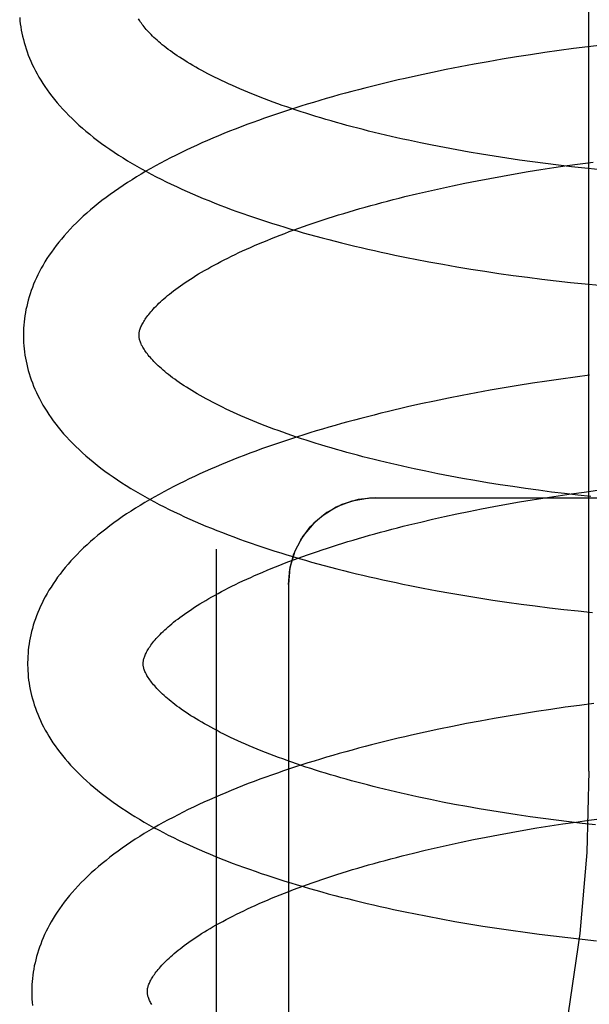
# Model space of a CAD drawing. Header units: inches. Extents: x 0 to 215, y 0 to 139.
# Tile 67 of 111: x 124.7767 to 124.8753, y 52.0014 to 52.1717. Entities that reach past the tile are written whole.
import ezdxf

# ---------------------------------------------------------------- set-up
doc = ezdxf.new("R2010")
doc.units = ezdxf.units.IN
doc.header["$LTSCALE"] = 11.804375
doc.header["$MEASUREMENT"] = 0
doc.linetypes.add('HIDDEN', pattern=[0.2, 0.1, -0.1])
doc.layers.add('DEFAULT_2', color=8, linetype='HIDDEN')

msp = doc.modelspace()

# ---------------------------------------------------------------- linework, layer by layer
at = {"layer": 'DEFAULT_2', "color": 8, "linetype": 'HIDDEN'}
for p, q in [((124.87526, 52.04171), (124.87526, 52.60421)), ((124.87259, 52.16673), (124.8701, 52.16639)), ((124.87507, 52.16704), (124.87259, 52.16673)), ((124.87756, 52.16734), (124.87507, 52.16704)), ((124.86024, 52.16488), (124.8578, 52.16446)), ((124.86269, 52.16529), (124.86024, 52.16488)), ((124.86516, 52.16567), (124.86269, 52.16529)), ((124.86763, 52.16604), (124.86516, 52.16567)), ((124.8701, 52.16639), (124.86763, 52.16604)), ((124.85295, 52.16357), (124.85054, 52.1631)), ((124.85536, 52.16403), (124.85295, 52.16357)), ((124.8578, 52.16446), (124.85536, 52.16403)), ((124.84578, 52.1621), (124.84343, 52.16158)), ((124.84815, 52.16261), (124.84578, 52.1621)), ((124.85054, 52.1631), (124.84815, 52.16261)), ((124.84814, 52.15001), (124.84608, 52.15043)), ((124.85024, 52.1496), (124.84814, 52.15001)), ((124.85236, 52.14921), (124.85024, 52.1496)), ((124.8545, 52.14883), (124.85236, 52.14921)), ((124.85666, 52.14846), (124.8545, 52.14883)), ((124.85884, 52.14811), (124.85666, 52.14846)), ((124.86104, 52.14777), (124.85884, 52.14811)), ((124.86326, 52.14744), (124.86104, 52.14777)), ((124.86549, 52.14713), (124.86326, 52.14744)), ((124.86773, 52.14683), (124.86549, 52.14713)), ((124.86695, 52.1458), (124.8692, 52.14615)), ((124.86999, 52.14655), (124.86773, 52.14683)), ((124.8692, 52.14615), (124.87146, 52.14648)), ((124.87225, 52.14629), (124.86999, 52.14655)), ((124.87146, 52.14648), (124.87373, 52.14679)), ((124.87453, 52.14603), (124.87225, 52.14629)), ((124.87373, 52.14679), (124.876, 52.14709)), ((124.85809, 52.14428), (124.86028, 52.14468)), ((124.86028, 52.14468), (124.86249, 52.14507)), ((124.86249, 52.14507), (124.86471, 52.14544)), ((124.86471, 52.14544), (124.86695, 52.1458)), ((124.87681, 52.1458), (124.87453, 52.14603)), ((124.84954, 52.14254), (124.85164, 52.143)), ((124.85164, 52.143), (124.85377, 52.14344)), ((124.85377, 52.14344), (124.85592, 52.14387)), ((124.85592, 52.14387), (124.85809, 52.14428)), ((124.84339, 52.14111), (124.84541, 52.1416)), ((124.84541, 52.1416), (124.84746, 52.14208)), ((124.84746, 52.14208), (124.84954, 52.14254)), ((124.84755, 52.12984), (124.84995, 52.12941)), ((124.84995, 52.12941), (124.85236, 52.12899)), ((124.85236, 52.12899), (124.85479, 52.12859)), ((124.85479, 52.12859), (124.85723, 52.12821)), ((124.85723, 52.12821), (124.85968, 52.12784)), ((124.85968, 52.12784), (124.86214, 52.12749)), ((124.86214, 52.12749), (124.86461, 52.12716)), ((124.86461, 52.12716), (124.86709, 52.12685)), ((124.86709, 52.12685), (124.86958, 52.12655)), ((124.86958, 52.12655), (124.87207, 52.12627)), ((124.87207, 52.12627), (124.87457, 52.12601)), ((124.87457, 52.12601), (124.87706, 52.12577)), ((124.86548, 52.10882), (124.86303, 52.10843)), ((124.86794, 52.10919), (124.86548, 52.10882)), ((124.87041, 52.10954), (124.86794, 52.10919)), ((124.87289, 52.10988), (124.87041, 52.10954)), ((124.87537, 52.1102), (124.87289, 52.10988)), ((124.85572, 52.10717), (124.85332, 52.10671)), ((124.85815, 52.10761), (124.85572, 52.10717)), ((124.86058, 52.10803), (124.85815, 52.10761)), ((124.86303, 52.10843), (124.86058, 52.10803)), ((124.84618, 52.10524), (124.84384, 52.10472)), ((124.84854, 52.10575), (124.84618, 52.10524)), ((124.85092, 52.10624), (124.84854, 52.10575)), ((124.85332, 52.10671), (124.85092, 52.10624)), ((124.84912, 52.09317), (124.84705, 52.09359)), ((124.85123, 52.09276), (124.84912, 52.09317)), ((124.85335, 52.09237), (124.85123, 52.09276)), ((124.8555, 52.09199), (124.85335, 52.09237)), ((124.85767, 52.09162), (124.8555, 52.09199)), ((124.85986, 52.09127), (124.85767, 52.09162)), ((124.86207, 52.09093), (124.85986, 52.09127)), ((124.86429, 52.09061), (124.86207, 52.09093)), ((124.86653, 52.0903), (124.86429, 52.09061)), ((124.86878, 52.09), (124.86653, 52.0903)), ((124.87104, 52.08972), (124.86878, 52.09)), ((124.87217, 52.08968), (124.87444, 52.09)), ((124.87444, 52.09), (124.87672, 52.0903)), ((124.83823, 52.08901), (125.05823, 52.08901)), ((124.861, 52.08789), (124.86321, 52.08828)), ((124.86321, 52.08828), (124.86543, 52.08865)), ((124.86543, 52.08865), (124.86767, 52.08901)), ((124.86767, 52.08901), (124.86991, 52.08935)), ((124.86991, 52.08935), (124.87217, 52.08968)), ((124.87331, 52.08946), (124.87104, 52.08972)), ((124.87559, 52.08921), (124.87331, 52.08946)), ((124.85236, 52.0862), (124.85449, 52.08665)), ((124.85449, 52.08665), (124.85664, 52.08707)), ((124.85664, 52.08707), (124.85881, 52.08749)), ((124.85881, 52.08749), (124.861, 52.08789)), ((124.84411, 52.08432), (124.84613, 52.08481)), ((124.84613, 52.08481), (124.84818, 52.08528)), ((124.84818, 52.08528), (124.85026, 52.08575)), ((124.85026, 52.08575), (124.85236, 52.0862)), ((124.81073, 52.08012), (124.81073, 51.89079)), ((124.82323, 52.07401), (124.82323, 51.9011)), ((124.84659, 52.07337), (124.84896, 52.07293)), ((124.84896, 52.07293), (124.85135, 52.0725)), ((124.85135, 52.0725), (124.85376, 52.07208)), ((124.85376, 52.07208), (124.85618, 52.07169)), ((124.85618, 52.07169), (124.85861, 52.07131)), ((124.85861, 52.07131), (124.86106, 52.07095)), ((124.86106, 52.07095), (124.86351, 52.07061)), ((124.86351, 52.07061), (124.86597, 52.07029)), ((124.86597, 52.07029), (124.86845, 52.06998)), ((124.86845, 52.06998), (124.87092, 52.06969)), ((124.87092, 52.06969), (124.87341, 52.06942)), ((124.87341, 52.06942), (124.87589, 52.06916)), ((124.86866, 52.0524), (124.8662, 52.05203)), ((124.87113, 52.05275), (124.86866, 52.0524)), ((124.87361, 52.05309), (124.87113, 52.05275)), ((124.87609, 52.05341), (124.87361, 52.05309)), ((124.85887, 52.05082), (124.85644, 52.05038)), ((124.8613, 52.05124), (124.85887, 52.05082)), ((124.86375, 52.05164), (124.8613, 52.05124)), ((124.8662, 52.05203), (124.86375, 52.05164)), ((124.85164, 52.04945), (124.84926, 52.04896)), ((124.85404, 52.04992), (124.85164, 52.04945)), ((124.85644, 52.05038), (124.85404, 52.04992)), ((124.8469, 52.04845), (124.84456, 52.04793)), ((124.84926, 52.04896), (124.8469, 52.04845)), ((124.84991, 52.03636), (124.84783, 52.03678)), ((124.85201, 52.03596), (124.84991, 52.03636)), ((124.85414, 52.03556), (124.85201, 52.03596)), ((124.85628, 52.03518), (124.85414, 52.03556)), ((124.85845, 52.03482), (124.85628, 52.03518)), ((124.86064, 52.03447), (124.85845, 52.03482)), ((124.86285, 52.03413), (124.86064, 52.03447)), ((124.86507, 52.03381), (124.86285, 52.03413)), ((124.86731, 52.0335), (124.86507, 52.03381)), ((124.86623, 52.03187), (124.86846, 52.03223)), ((124.86956, 52.0332), (124.86731, 52.0335)), ((124.86846, 52.03223), (124.87071, 52.03257)), ((124.87182, 52.03292), (124.86956, 52.0332)), ((124.87071, 52.03257), (124.87297, 52.0329)), ((124.87409, 52.03266), (124.87182, 52.03292)), ((124.87297, 52.0329), (124.87524, 52.03322)), ((124.87637, 52.03241), (124.87409, 52.03266)), ((124.87524, 52.03322), (124.87752, 52.03352)), ((124.85529, 52.02987), (124.85744, 52.0303)), ((124.85744, 52.0303), (124.85961, 52.03071)), ((124.85961, 52.03071), (124.8618, 52.03111)), ((124.8618, 52.03111), (124.864, 52.0315)), ((124.864, 52.0315), (124.86623, 52.03187)), ((124.84898, 52.02851), (124.85106, 52.02898)), ((124.85106, 52.02898), (124.85316, 52.02943)), ((124.85316, 52.02943), (124.85529, 52.02987)), ((124.84491, 52.02754), (124.84693, 52.02803)), ((124.84693, 52.02803), (124.84898, 52.02851)), ((124.84729, 52.01659), (124.84966, 52.01614)), ((124.84966, 52.01614), (124.85205, 52.01571)), ((124.85205, 52.01571), (124.85445, 52.0153)), ((124.85445, 52.0153), (124.85687, 52.0149)), ((124.85687, 52.0149), (124.8593, 52.01453)), ((124.8593, 52.01453), (124.86175, 52.01417)), ((124.86175, 52.01417), (124.8642, 52.01382)), ((124.8642, 52.01382), (124.86666, 52.0135)), ((124.86666, 52.0135), (124.86913, 52.01319)), ((124.86913, 52.01319), (124.87161, 52.0129)), ((124.87161, 52.0129), (124.87409, 52.01263)), ((124.87409, 52.01263), (124.87658, 52.01237))]:
    msp.add_line(p, q, dxfattribs=at)
for points in [[(124.77674, 52.17209), (124.77679, 52.17156), (124.77685, 52.17102), (124.77693, 52.17048), (124.77702, 52.16994), (124.77712, 52.1694), (124.77724, 52.16887), (124.77737, 52.16833), (124.77751, 52.16779), (124.77767, 52.16725), (124.77784, 52.16671), (124.77802, 52.16617), (124.77822, 52.16562), (124.77844, 52.16508), (124.77867, 52.16454), (124.77892, 52.16399), (124.77918, 52.16345), (124.77946, 52.1629), (124.77975, 52.16235), (124.78006, 52.1618), (124.78039, 52.16125), (124.78074, 52.1607), (124.7811, 52.16015), (124.78149, 52.15959), (124.78189, 52.15904), (124.78231, 52.15848), (124.78275, 52.15793), (124.78321, 52.15737), (124.78369, 52.15682), (124.78418, 52.15626), (124.7847, 52.15571), (124.78524, 52.15516), (124.7858, 52.15461), (124.78637, 52.15406), (124.78697, 52.15351), (124.78758, 52.15297), (124.78821, 52.15243), (124.78886, 52.1519), (124.78953, 52.15137), (124.79021, 52.15085), (124.79091, 52.15033), (124.79163, 52.14981), (124.79236, 52.1493), (124.7931, 52.1488), (124.79386, 52.1483), (124.79463, 52.14781), (124.79541, 52.14733), (124.79621, 52.14685), (124.79701, 52.14638), (124.79783, 52.14592), (124.79867, 52.14546), (124.79951, 52.14501), (124.80036, 52.14456), (124.80122, 52.14412), (124.8021, 52.14369), (124.80298, 52.14326), (124.80388, 52.14284), (124.80478, 52.14242), (124.8057, 52.14201), (124.80662, 52.1416), (124.80756, 52.1412), (124.8085, 52.14081), (124.80945, 52.14042), (124.81041, 52.14003), (124.81138, 52.13966), (124.81236, 52.13928), (124.81335, 52.13891), (124.81434, 52.13855), (124.81535, 52.13819), (124.81636, 52.13784), (124.81738, 52.13749), (124.81841, 52.13715), (124.81945, 52.13681), (124.82049, 52.13648), (124.82154, 52.13615), (124.8226, 52.13582), (124.82367, 52.1355), (124.82474, 52.13519), (124.82582, 52.13488), (124.82691, 52.13457), (124.82801, 52.13427), (124.82911, 52.13398), (124.83022, 52.13368), (124.83133, 52.1334), (124.83245, 52.13311), (124.83358, 52.13284), (124.83472, 52.13256), (124.83586, 52.13229), (124.837, 52.13203), (124.83815, 52.13177), (124.83931, 52.13151), (124.84047, 52.13126), (124.84164, 52.13101), (124.84281, 52.13077), (124.84399, 52.13053), (124.84517, 52.1303), (124.84755, 52.12984)], [(124.84608, 52.15043), (124.84404, 52.15086), (124.84303, 52.15108), (124.84202, 52.15131), (124.84103, 52.15154), (124.84004, 52.15177), (124.83906, 52.152), (124.83809, 52.15223), (124.83713, 52.15247), (124.83617, 52.15271), (124.83523, 52.15296), (124.83429, 52.1532), (124.83336, 52.15345), (124.83245, 52.15371), (124.83154, 52.15396), (124.83064, 52.15422), (124.82974, 52.15448), (124.82886, 52.15474), (124.82799, 52.155), (124.82713, 52.15527), (124.82628, 52.15553), (124.82544, 52.1558), (124.82461, 52.15608), (124.82379, 52.15635), (124.82299, 52.15663), (124.82219, 52.1569), (124.8214, 52.15718), (124.82063, 52.15746), (124.81987, 52.15774), (124.81912, 52.15803), (124.81838, 52.15831), (124.81765, 52.15859), (124.81694, 52.15888), (124.81623, 52.15917), (124.81554, 52.15946), (124.81486, 52.15975), (124.8142, 52.16003), (124.81354, 52.16032), (124.8129, 52.16062), (124.81228, 52.16091), (124.81166, 52.1612), (124.81106, 52.16149), (124.81047, 52.16178), (124.80989, 52.16207), (124.80932, 52.16236), (124.80877, 52.16265), (124.80824, 52.16294), (124.80771, 52.16323), (124.8072, 52.16352), (124.8067, 52.16381), (124.80622, 52.16409), (124.80574, 52.16438), (124.80529, 52.16466), (124.80484, 52.16494), (124.80441, 52.16522), (124.80399, 52.1655), (124.80359, 52.16578), (124.80319, 52.16605), (124.80281, 52.16633), (124.80245, 52.1666), (124.80209, 52.16687), (124.80175, 52.16713), (124.80142, 52.16739), (124.80111, 52.16766), (124.8008, 52.16791), (124.80051, 52.16817), (124.80023, 52.16842), (124.79997, 52.16866), (124.79972, 52.16891), (124.79947, 52.16915), (124.79924, 52.16938), (124.79903, 52.16961), (124.79882, 52.16984), (124.79862, 52.17006), (124.79844, 52.17028), (124.79826, 52.17049), (124.7981, 52.17071), (124.79794, 52.17091), (124.7978, 52.17112), (124.79766, 52.17131), (124.79754, 52.17151), (124.79742, 52.17169), (124.79731, 52.17188)], [(124.84343, 52.16158), (124.84226, 52.16131), (124.8411, 52.16104), (124.83994, 52.16076), (124.83878, 52.16048), (124.83764, 52.1602), (124.83649, 52.15991), (124.83536, 52.15961), (124.83423, 52.15932), (124.8331, 52.15901), (124.83198, 52.15871), (124.83087, 52.15839), (124.82977, 52.15808), (124.82867, 52.15776), (124.82757, 52.15743), (124.82649, 52.15711), (124.82541, 52.15677), (124.82434, 52.15643), (124.82328, 52.15609), (124.82222, 52.15575), (124.82117, 52.1554), (124.82013, 52.15504), (124.8191, 52.15468), (124.81807, 52.15431), (124.81706, 52.15395), (124.81605, 52.15357), (124.81505, 52.15319), (124.81405, 52.15281), (124.81307, 52.15242), (124.81209, 52.15203), (124.81113, 52.15163), (124.81017, 52.15123), (124.80922, 52.15082), (124.80828, 52.1504), (124.80735, 52.14999), (124.80643, 52.14956), (124.80552, 52.14913), (124.80461, 52.1487), (124.80372, 52.14826), (124.80284, 52.14781), (124.80197, 52.14736), (124.80111, 52.14691), (124.80026, 52.14645), (124.79942, 52.14598), (124.79859, 52.14551), (124.79777, 52.14503), (124.79697, 52.14454), (124.79618, 52.14405), (124.79539, 52.14355), (124.79462, 52.14305), (124.79387, 52.14254), (124.79312, 52.14202), (124.7924, 52.1415), (124.79168, 52.14097), (124.79098, 52.14044), (124.7903, 52.1399), (124.78963, 52.13936), (124.78898, 52.13882), (124.78834, 52.13827), (124.78773, 52.13771), (124.78713, 52.13716), (124.78656, 52.1366), (124.786, 52.13604), (124.78546, 52.13548), (124.78494, 52.13491), (124.78443, 52.13435), (124.78395, 52.13378), (124.78349, 52.13322), (124.78305, 52.13265), (124.78262, 52.13209), (124.78222, 52.13152), (124.78183, 52.13096), (124.78146, 52.13039), (124.78111, 52.12983), (124.78078, 52.12927), (124.78047, 52.12871), (124.78017, 52.12816), (124.77989, 52.1276), (124.77963, 52.12705), (124.77938, 52.1265), (124.77915, 52.12595), (124.77893, 52.1254), (124.77873, 52.12485), (124.77855, 52.1243), (124.77838, 52.12376), (124.77822, 52.12322), (124.77808, 52.12267), (124.77795, 52.12213), (124.77783, 52.12159), (124.77773, 52.12105), (124.77764, 52.12051), (124.77757, 52.11997), (124.7775, 52.11943), (124.77746, 52.11889), (124.77742, 52.11835), (124.7774, 52.11782), (124.77739, 52.11728), (124.77739, 52.11683)], [(124.79739, 52.11709), (124.79739, 52.11719), (124.79739, 52.11731), (124.7974, 52.11742), (124.79742, 52.11755), (124.79744, 52.11767), (124.79747, 52.1178), (124.7975, 52.11794), (124.79755, 52.11809), (124.7976, 52.11824), (124.79766, 52.1184), (124.79773, 52.11857), (124.7978, 52.11874), (124.79789, 52.11892), (124.79798, 52.1191), (124.79809, 52.11929), (124.7982, 52.11949), (124.79832, 52.11969), (124.79845, 52.11989), (124.79859, 52.12009), (124.79874, 52.1203), (124.7989, 52.12052), (124.79907, 52.12074), (124.79925, 52.12096), (124.79945, 52.12119), (124.79965, 52.12143), (124.79986, 52.12167), (124.80009, 52.12191), (124.80033, 52.12215), (124.80058, 52.12241), (124.80084, 52.12266), (124.80111, 52.12292), (124.8014, 52.12318), (124.8017, 52.12344), (124.80201, 52.12371), (124.80233, 52.12398), (124.80266, 52.12426), (124.80301, 52.12454), (124.80338, 52.12482), (124.80375, 52.1251), (124.80414, 52.12539), (124.80454, 52.12568), (124.80496, 52.12597), (124.80538, 52.12626), (124.80582, 52.12655), (124.80628, 52.12685), (124.80674, 52.12715), (124.80722, 52.12745), (124.80771, 52.12775), (124.80822, 52.12805), (124.80874, 52.12835), (124.80927, 52.12865), (124.80982, 52.12896), (124.81038, 52.12927), (124.81095, 52.12957), (124.81154, 52.12988), (124.81214, 52.13019), (124.81275, 52.13049), (124.81337, 52.1308), (124.81401, 52.13111), (124.81466, 52.13142), (124.81532, 52.13172), (124.816, 52.13203), (124.81668, 52.13234), (124.81738, 52.13264), (124.81809, 52.13295), (124.81882, 52.13325), (124.81955, 52.13355), (124.8203, 52.13386), (124.82106, 52.13416), (124.82183, 52.13446), (124.82261, 52.13476), (124.8234, 52.13506), (124.82421, 52.13535), (124.82502, 52.13565), (124.82585, 52.13594), (124.82669, 52.13623), (124.82753, 52.13652), (124.82839, 52.13681), (124.82926, 52.13709), (124.83014, 52.13738), (124.83103, 52.13766), (124.83192, 52.13794), (124.83283, 52.13822), (124.83375, 52.13849), (124.83467, 52.13877), (124.83561, 52.13904), (124.83655, 52.1393), (124.8375, 52.13957), (124.83846, 52.13983), (124.83943, 52.14009), (124.84041, 52.14035), (124.84139, 52.14061), (124.84239, 52.14086), (124.84339, 52.14111)], [(124.77739, 52.11683), (124.7774, 52.11638), (124.77742, 52.11585), (124.77746, 52.11531), (124.77751, 52.11478), (124.77757, 52.11424), (124.77765, 52.1137), (124.77773, 52.11317), (124.77784, 52.11263), (124.77795, 52.1121), (124.77808, 52.11156), (124.77822, 52.11102), (124.77838, 52.11049), (124.77855, 52.10995), (124.77873, 52.10941), (124.77893, 52.10887), (124.77914, 52.10833), (124.77937, 52.10779), (124.77962, 52.10724), (124.77988, 52.1067), (124.78015, 52.10616), (124.78044, 52.10561), (124.78075, 52.10506), (124.78108, 52.10451), (124.78142, 52.10397), (124.78178, 52.10341), (124.78216, 52.10286), (124.78256, 52.10231), (124.78298, 52.10176), (124.78341, 52.10121), (124.78387, 52.10065), (124.78434, 52.1001), (124.78484, 52.09955), (124.78535, 52.099), (124.78588, 52.09845), (124.78643, 52.0979), (124.78701, 52.09735), (124.7876, 52.09681), (124.7882, 52.09627), (124.78883, 52.09573), (124.78947, 52.0952), (124.79013, 52.09467), (124.79081, 52.09415), (124.7915, 52.09363), (124.79221, 52.09312), (124.79293, 52.09261), (124.79367, 52.09211), (124.79442, 52.09162), (124.79519, 52.09113), (124.79596, 52.09064), (124.79676, 52.09016), (124.79756, 52.08969), (124.79838, 52.08923), (124.7992, 52.08877), (124.80004, 52.08832), (124.80089, 52.08787), (124.80174, 52.08743), (124.80261, 52.087), (124.80349, 52.08657), (124.80438, 52.08615), (124.80527, 52.08573), (124.80618, 52.08532), (124.8071, 52.08492), (124.80803, 52.08452), (124.80897, 52.08412), (124.80991, 52.08373), (124.81087, 52.08335), (124.81183, 52.08297), (124.8128, 52.0826), (124.81378, 52.08223), (124.81477, 52.08187), (124.81577, 52.08151), (124.81677, 52.08115), (124.81779, 52.08081), (124.81881, 52.08046), (124.81984, 52.08012), (124.82088, 52.07979), (124.82192, 52.07946), (124.82297, 52.07914), (124.82403, 52.07882), (124.8251, 52.0785), (124.82618, 52.07819), (124.82726, 52.07789), (124.82835, 52.07758), (124.82944, 52.07729), (124.83054, 52.077), (124.83165, 52.07671), (124.83277, 52.07642), (124.83389, 52.07615), (124.83501, 52.07587), (124.83615, 52.0756), (124.83729, 52.07534), (124.83843, 52.07508), (124.83958, 52.07482), (124.84074, 52.07457), (124.8419, 52.07432), (124.84306, 52.07408), (124.84423, 52.07384), (124.84659, 52.07337)], [(124.84705, 52.09359), (124.845, 52.09402), (124.84398, 52.09424), (124.84298, 52.09446), (124.84198, 52.09469), (124.84099, 52.09492), (124.84, 52.09515), (124.83903, 52.09539), (124.83806, 52.09563), (124.8371, 52.09587), (124.83615, 52.09611), (124.83521, 52.09636), (124.83428, 52.09661), (124.83336, 52.09686), (124.83244, 52.09712), (124.83154, 52.09737), (124.83064, 52.09763), (124.82976, 52.09789), (124.82888, 52.09816), (124.82802, 52.09842), (124.82717, 52.09869), (124.82632, 52.09896), (124.82549, 52.09923), (124.82466, 52.09951), (124.82385, 52.09978), (124.82305, 52.10006), (124.82226, 52.10034), (124.82148, 52.10062), (124.82072, 52.1009), (124.81996, 52.10119), (124.81922, 52.10147), (124.81849, 52.10176), (124.81777, 52.10204), (124.81707, 52.10233), (124.81637, 52.10262), (124.81569, 52.10291), (124.81502, 52.1032), (124.81436, 52.10349), (124.81372, 52.10378), (124.81309, 52.10407), (124.81247, 52.10436), (124.81186, 52.10466), (124.81127, 52.10495), (124.81069, 52.10524), (124.81012, 52.10553), (124.80956, 52.10582), (124.80902, 52.10611), (124.8085, 52.1064), (124.80798, 52.10669), (124.80748, 52.10698), (124.807, 52.10727), (124.80652, 52.10755), (124.80606, 52.10784), (124.80562, 52.10812), (124.80518, 52.1084), (124.80476, 52.10868), (124.80435, 52.10896), (124.80395, 52.10924), (124.80357, 52.10951), (124.8032, 52.10978), (124.80285, 52.11005), (124.8025, 52.11032), (124.80217, 52.11058), (124.80186, 52.11084), (124.80155, 52.1111), (124.80126, 52.11135), (124.80098, 52.1116), (124.80071, 52.11185), (124.80046, 52.11209), (124.80021, 52.11233), (124.79998, 52.11257), (124.79976, 52.1128), (124.79955, 52.11303), (124.79935, 52.11326), (124.79917, 52.11348), (124.79899, 52.11369), (124.79883, 52.1139), (124.79867, 52.11411), (124.79852, 52.11431), (124.79839, 52.11451), (124.79826, 52.11471), (124.79814, 52.1149), (124.79804, 52.11508), (124.79794, 52.11527), (124.79784, 52.11544), (124.79776, 52.11562), (124.79769, 52.11578), (124.79763, 52.11594), (124.79757, 52.11609), (124.79753, 52.11624), (124.79749, 52.11637), (124.79746, 52.1165), (124.79743, 52.11663), (124.79741, 52.11675), (124.7974, 52.11687), (124.79739, 52.11698), (124.79739, 52.11709)], [(124.84384, 52.10472), (124.84267, 52.10445), (124.84151, 52.10418), (124.84036, 52.1039), (124.83921, 52.10362), (124.83807, 52.10333), (124.83693, 52.10304), (124.8358, 52.10275), (124.83467, 52.10245), (124.83355, 52.10215), (124.83244, 52.10184), (124.83133, 52.10153), (124.83023, 52.10121), (124.82914, 52.10089), (124.82805, 52.10057), (124.82697, 52.10024), (124.8259, 52.09991), (124.82483, 52.09957), (124.82377, 52.09923), (124.82272, 52.09888), (124.82168, 52.09853), (124.82064, 52.09818), (124.81961, 52.09782), (124.81859, 52.09745), (124.81758, 52.09708), (124.81658, 52.09671), (124.81558, 52.09633), (124.81459, 52.09595), (124.81361, 52.09556), (124.81264, 52.09517), (124.81168, 52.09477), (124.81072, 52.09436), (124.80978, 52.09396), (124.80884, 52.09354), (124.80792, 52.09313), (124.807, 52.0927), (124.80609, 52.09227), (124.8052, 52.09184), (124.80431, 52.0914), (124.80343, 52.09096), (124.80256, 52.09051), (124.80171, 52.09005), (124.80086, 52.08959), (124.80003, 52.08912), (124.7992, 52.08865), (124.79839, 52.08817), (124.79759, 52.08769), (124.7968, 52.0872), (124.79602, 52.0867), (124.79525, 52.0862), (124.7945, 52.08569), (124.79376, 52.08517), (124.79304, 52.08465), (124.79233, 52.08413), (124.79163, 52.0836), (124.79096, 52.08306), (124.79029, 52.08252), (124.78965, 52.08198), (124.78902, 52.08143), (124.7884, 52.08088), (124.78781, 52.08032), (124.78723, 52.07976), (124.78667, 52.0792), (124.78613, 52.07864), (124.78561, 52.07808), (124.78511, 52.07751), (124.78463, 52.07694), (124.78417, 52.07638), (124.78373, 52.07581), (124.78331, 52.07525), (124.78291, 52.07469), (124.78252, 52.07412), (124.78216, 52.07356), (124.78181, 52.073), (124.78148, 52.07244), (124.78117, 52.07189), (124.78087, 52.07133), (124.7806, 52.07078), (124.78033, 52.07023), (124.78009, 52.06968), (124.77986, 52.06913), (124.77965, 52.06858), (124.77945, 52.06804), (124.77926, 52.06749), (124.77909, 52.06695), (124.77893, 52.06641), (124.77879, 52.06586), (124.77866, 52.06532), (124.77855, 52.06478), (124.77845, 52.06425), (124.77836, 52.06371), (124.77829, 52.06317), (124.77822, 52.06263), (124.77818, 52.0621), (124.77814, 52.06156), (124.77812, 52.06102), (124.77811, 52.06049), (124.77811, 52.06004)], [(124.82323, 52.07401), (124.82346, 52.07667), (124.82419, 52.0793), (124.82538, 52.08175), (124.82701, 52.08397), (124.82907, 52.08589), (124.83152, 52.08743), (124.83429, 52.08848), (124.83727, 52.08898), (124.83823, 52.08901)], [(124.83823, 52.08901), (124.83529, 52.08872), (124.83248, 52.08786), (124.82989, 52.08648), (124.82762, 52.08461), (124.82576, 52.08235), (124.82437, 52.07975), (124.82351, 52.07694), (124.82323, 52.07401)], [(124.79811, 52.0603), (124.79811, 52.0604), (124.79811, 52.06052), (124.79812, 52.06063), (124.79814, 52.06075), (124.79816, 52.06088), (124.79819, 52.06101), (124.79822, 52.06115), (124.79827, 52.0613), (124.79832, 52.06145), (124.79838, 52.06161), (124.79845, 52.06178), (124.79852, 52.06195), (124.79861, 52.06213), (124.7987, 52.06231), (124.79881, 52.0625), (124.79892, 52.0627), (124.79904, 52.06289), (124.79917, 52.0631), (124.79931, 52.0633), (124.79946, 52.06351), (124.79962, 52.06373), (124.79979, 52.06395), (124.79997, 52.06417), (124.80017, 52.0644), (124.80037, 52.06464), (124.80058, 52.06487), (124.80081, 52.06512), (124.80105, 52.06536), (124.8013, 52.06561), (124.80156, 52.06587), (124.80183, 52.06613), (124.80212, 52.06639), (124.80242, 52.06665), (124.80273, 52.06692), (124.80305, 52.06719), (124.80338, 52.06747), (124.80373, 52.06775), (124.8041, 52.06803), (124.80447, 52.06831), (124.80486, 52.0686), (124.80526, 52.06888), (124.80568, 52.06918), (124.8061, 52.06947), (124.80654, 52.06976), (124.807, 52.07006), (124.80746, 52.07036), (124.80794, 52.07065), (124.80843, 52.07095), (124.80894, 52.07126), (124.80946, 52.07156), (124.80999, 52.07186), (124.81054, 52.07217), (124.8111, 52.07247), (124.81167, 52.07278), (124.81226, 52.07309), (124.81286, 52.0734), (124.81347, 52.0737), (124.81409, 52.07401), (124.81473, 52.07432), (124.81538, 52.07463), (124.81604, 52.07493), (124.81672, 52.07524), (124.8174, 52.07555), (124.8181, 52.07585), (124.81881, 52.07616), (124.81954, 52.07646), (124.82027, 52.07676), (124.82102, 52.07707), (124.82178, 52.07737), (124.82255, 52.07767), (124.82333, 52.07797), (124.82412, 52.07826), (124.82493, 52.07856), (124.82574, 52.07885), (124.82657, 52.07915), (124.82741, 52.07944), (124.82825, 52.07973), (124.82911, 52.08002), (124.82998, 52.0803), (124.83086, 52.08059), (124.83174, 52.08087), (124.83264, 52.08115), (124.83355, 52.08143), (124.83447, 52.0817), (124.83539, 52.08197), (124.83633, 52.08224), (124.83727, 52.08251), (124.83822, 52.08278), (124.83918, 52.08304), (124.84015, 52.0833), (124.84113, 52.08356), (124.84211, 52.08381), (124.84311, 52.08407), (124.84411, 52.08432)], [(124.77811, 52.06004), (124.77812, 52.05959), (124.77814, 52.05906), (124.77818, 52.05852), (124.77823, 52.05798), (124.77829, 52.05745), (124.77837, 52.05691), (124.77845, 52.05638), (124.77856, 52.05584), (124.77867, 52.05531), (124.7788, 52.05477), (124.77894, 52.05423), (124.7791, 52.0537), (124.77927, 52.05316), (124.77945, 52.05262), (124.77965, 52.05208), (124.77986, 52.05154), (124.78009, 52.051), (124.78033, 52.05046), (124.78059, 52.04991), (124.78087, 52.04937), (124.78116, 52.04882), (124.78147, 52.04828), (124.7818, 52.04773), (124.78214, 52.04718), (124.7825, 52.04663), (124.78288, 52.04608), (124.78328, 52.04552), (124.7837, 52.04497), (124.78413, 52.04442), (124.78459, 52.04386), (124.78506, 52.04331), (124.78556, 52.04276), (124.78607, 52.0422), (124.7866, 52.04165), (124.78716, 52.0411), (124.78773, 52.04056), (124.78832, 52.04001), (124.78893, 52.03947), (124.78956, 52.03894), (124.7902, 52.0384), (124.79086, 52.03788), (124.79154, 52.03735), (124.79223, 52.03684), (124.79294, 52.03632), (124.79366, 52.03582), (124.7944, 52.03532), (124.79515, 52.03482), (124.79591, 52.03433), (124.79669, 52.03385), (124.79748, 52.03337), (124.79828, 52.0329), (124.79909, 52.03244), (124.79992, 52.03198), (124.80075, 52.03153), (124.8016, 52.03108), (124.80246, 52.03064), (124.80333, 52.03021), (124.8042, 52.02978), (124.80509, 52.02936), (124.80599, 52.02894), (124.8069, 52.02853), (124.80782, 52.02813), (124.80874, 52.02773), (124.80968, 52.02733), (124.81062, 52.02694), (124.81158, 52.02656), (124.81254, 52.02618), (124.81351, 52.02581), (124.81449, 52.02544), (124.81548, 52.02508), (124.81648, 52.02472), (124.81748, 52.02437), (124.8185, 52.02402), (124.81952, 52.02368), (124.82055, 52.02334), (124.82159, 52.023), (124.82263, 52.02267), (124.82368, 52.02235), (124.82474, 52.02203), (124.82581, 52.02172), (124.82688, 52.0214), (124.82796, 52.0211), (124.82905, 52.0208), (124.83014, 52.0205), (124.83125, 52.02021), (124.83235, 52.01992), (124.83347, 52.01964), (124.83459, 52.01936), (124.83572, 52.01909), (124.83685, 52.01882), (124.83799, 52.01855), (124.83913, 52.01829), (124.84028, 52.01803), (124.84144, 52.01778), (124.8426, 52.01753), (124.84376, 52.01729), (124.84493, 52.01705), (124.84729, 52.01659)], [(124.84783, 52.03678), (124.84579, 52.03721), (124.84477, 52.03743), (124.84377, 52.03766), (124.84277, 52.03788), (124.84178, 52.03811), (124.84079, 52.03835), (124.83982, 52.03858), (124.83885, 52.03882), (124.83789, 52.03906), (124.83694, 52.03931), (124.836, 52.03955), (124.83507, 52.0398), (124.83415, 52.04005), (124.83323, 52.04031), (124.83233, 52.04056), (124.83143, 52.04082), (124.83055, 52.04108), (124.82967, 52.04135), (124.82881, 52.04161), (124.82795, 52.04188), (124.82711, 52.04215), (124.82627, 52.04242), (124.82545, 52.04269), (124.82464, 52.04297), (124.82384, 52.04325), (124.82305, 52.04353), (124.82227, 52.04381), (124.8215, 52.04409), (124.82075, 52.04437), (124.82, 52.04466), (124.81927, 52.04494), (124.81855, 52.04523), (124.81785, 52.04551), (124.81715, 52.0458), (124.81647, 52.04609), (124.8158, 52.04638), (124.81514, 52.04667), (124.8145, 52.04696), (124.81386, 52.04725), (124.81324, 52.04755), (124.81264, 52.04784), (124.81204, 52.04813), (124.81146, 52.04842), (124.81089, 52.04871), (124.81034, 52.049), (124.8098, 52.04929), (124.80927, 52.04958), (124.80875, 52.04987), (124.80825, 52.05016), (124.80776, 52.05045), (124.80729, 52.05074), (124.80682, 52.05102), (124.80637, 52.0513), (124.80594, 52.05158), (124.80552, 52.05186), (124.80511, 52.05214), (124.80471, 52.05242), (124.80433, 52.05269), (124.80396, 52.05296), (124.8036, 52.05323), (124.80326, 52.0535), (124.80293, 52.05376), (124.80261, 52.05402), (124.8023, 52.05428), (124.80201, 52.05453), (124.80173, 52.05479), (124.80146, 52.05503), (124.8012, 52.05528), (124.80096, 52.05552), (124.80073, 52.05576), (124.8005, 52.05599), (124.8003, 52.05622), (124.8001, 52.05644), (124.79991, 52.05666), (124.79973, 52.05688), (124.79956, 52.05709), (124.79941, 52.05729), (124.79926, 52.0575), (124.79913, 52.0577), (124.799, 52.05789), (124.79888, 52.05808), (124.79877, 52.05827), (124.79867, 52.05845), (124.79858, 52.05863), (124.79849, 52.0588), (124.79842, 52.05897), (124.79835, 52.05913), (124.7983, 52.05928), (124.79825, 52.05943), (124.79821, 52.05957), (124.79818, 52.05971), (124.79815, 52.05983), (124.79813, 52.05995), (124.79812, 52.06007), (124.79811, 52.06019), (124.79811, 52.0603)], [(124.84456, 52.04793), (124.84339, 52.04766), (124.84223, 52.04739), (124.84108, 52.04711), (124.83993, 52.04683), (124.83879, 52.04654), (124.83765, 52.04625), (124.83652, 52.04596), (124.83539, 52.04566), (124.83427, 52.04536), (124.83316, 52.04505), (124.83205, 52.04474), (124.83095, 52.04442), (124.82985, 52.0441), (124.82877, 52.04378), (124.82769, 52.04345), (124.82661, 52.04312), (124.82555, 52.04278), (124.82449, 52.04244), (124.82344, 52.04209), (124.82239, 52.04174), (124.82136, 52.04138), (124.82033, 52.04102), (124.81931, 52.04066), (124.8183, 52.04029), (124.81729, 52.03992), (124.81629, 52.03954), (124.81531, 52.03915), (124.81433, 52.03877), (124.81336, 52.03837), (124.81239, 52.03797), (124.81144, 52.03757), (124.81049, 52.03716), (124.80956, 52.03675), (124.80863, 52.03633), (124.80772, 52.03591), (124.80681, 52.03548), (124.80591, 52.03505), (124.80502, 52.03461), (124.80415, 52.03416), (124.80328, 52.03371), (124.80242, 52.03326), (124.80157, 52.0328), (124.80074, 52.03233), (124.79991, 52.03186), (124.7991, 52.03138), (124.7983, 52.03089), (124.79751, 52.0304), (124.79674, 52.02991), (124.79597, 52.0294), (124.79522, 52.0289), (124.79448, 52.02838), (124.79376, 52.02786), (124.79305, 52.02734), (124.79236, 52.02681), (124.79168, 52.02627), (124.79101, 52.02573), (124.79036, 52.02519), (124.78973, 52.02464), (124.78912, 52.02409), (124.78853, 52.02353), (124.78795, 52.02297), (124.78739, 52.02241), (124.78685, 52.02185), (124.78634, 52.02129), (124.78584, 52.02072), (124.78536, 52.02016), (124.7849, 52.01959), (124.78445, 52.01903), (124.78403, 52.01846), (124.78363, 52.0179), (124.78324, 52.01733), (124.78288, 52.01677), (124.78253, 52.01621), (124.7822, 52.01565), (124.78189, 52.0151), (124.78159, 52.01454), (124.78132, 52.01399), (124.78106, 52.01344), (124.78081, 52.01289), (124.78058, 52.01234), (124.78037, 52.01179), (124.78017, 52.01125), (124.77998, 52.0107), (124.77981, 52.01016), (124.77966, 52.00962), (124.77951, 52.00907), (124.77939, 52.00853), (124.77927, 52.00799), (124.77917, 52.00745), (124.77908, 52.00692), (124.77901, 52.00638), (124.77894, 52.00584), (124.7789, 52.0053), (124.77886, 52.00477), (124.77884, 52.00423), (124.77883, 52.0037), (124.77883, 52.00325)], [(124.87526, 52.04171), (124.87487, 52.02761), (124.87368, 52.01359), (124.87168, 51.99982), (124.86883, 51.98641), (124.86502, 51.97327), (124.86033, 51.96115), (124.85494, 51.95047), (124.84892, 51.94126), (124.84242, 51.93365), (124.83544, 51.92748), (124.82807, 51.92273), (124.82038, 51.91936), (124.81251, 51.91736), (124.80461, 51.91671)], [(124.79883, 52.0035), (124.79883, 52.00361), (124.79883, 52.00373), (124.79884, 52.00385), (124.79886, 52.00398), (124.79888, 52.00411), (124.79891, 52.00424), (124.79895, 52.00438), (124.799, 52.00453), (124.79905, 52.00469), (124.79911, 52.00485), (124.79918, 52.00501), (124.79926, 52.00519), (124.79934, 52.00537), (124.79944, 52.00555), (124.79954, 52.00574), (124.79966, 52.00593), (124.79978, 52.00613), (124.79991, 52.00633), (124.80005, 52.00653), (124.8002, 52.00674), (124.80036, 52.00696), (124.80053, 52.00718), (124.80072, 52.00741), (124.80091, 52.00764), (124.80111, 52.00787), (124.80133, 52.00811), (124.80156, 52.00835), (124.8018, 52.0086), (124.80205, 52.00885), (124.80231, 52.00911), (124.80258, 52.00936), (124.80287, 52.00962), (124.80317, 52.00989), (124.80348, 52.01016), (124.8038, 52.01043), (124.80414, 52.0107), (124.80449, 52.01098), (124.80485, 52.01126), (124.80523, 52.01155), (124.80562, 52.01183), (124.80602, 52.01212), (124.80644, 52.01241), (124.80686, 52.0127), (124.8073, 52.013), (124.80776, 52.01329), (124.80823, 52.01359), (124.80871, 52.01389), (124.8092, 52.01419), (124.80971, 52.01449), (124.81023, 52.0148), (124.81076, 52.0151), (124.81131, 52.01541), (124.81187, 52.01571), (124.81245, 52.01602), (124.81303, 52.01633), (124.81363, 52.01663), (124.81425, 52.01694), (124.81487, 52.01725), (124.81551, 52.01756), (124.81616, 52.01786), (124.81682, 52.01817), (124.8175, 52.01848), (124.81819, 52.01878), (124.81889, 52.01909), (124.8196, 52.01939), (124.82032, 52.0197), (124.82106, 52.02), (124.8218, 52.0203), (124.82256, 52.0206), (124.82334, 52.0209), (124.82412, 52.0212), (124.82491, 52.0215), (124.82572, 52.02179), (124.82653, 52.02209), (124.82736, 52.02238), (124.8282, 52.02267), (124.82905, 52.02296), (124.8299, 52.02325), (124.83077, 52.02354), (124.83165, 52.02382), (124.83254, 52.0241), (124.83344, 52.02438), (124.83434, 52.02466), (124.83526, 52.02493), (124.83619, 52.0252), (124.83712, 52.02548), (124.83807, 52.02574), (124.83902, 52.02601), (124.83998, 52.02627), (124.84095, 52.02653), (124.84193, 52.02679), (124.84291, 52.02704), (124.8439, 52.0273), (124.84491, 52.02754)], [(124.77883, 52.00325), (124.77884, 52.0028), (124.77886, 52.00226), (124.7789, 52.00172), (124.77895, 52.00118)], [(124.79958, 52.00132), (124.79948, 52.0015), (124.79938, 52.00168), (124.79929, 52.00186), (124.7992, 52.00203), (124.79913, 52.0022), (124.79907, 52.00236), (124.79901, 52.00251), (124.79897, 52.00265), (124.79893, 52.00279), (124.7989, 52.00292), (124.79887, 52.00305), (124.79885, 52.00317), (124.79884, 52.00328), (124.79883, 52.0034), (124.79883, 52.00351)]]:
    msp.add_lwpolyline(points, dxfattribs=at)

doc.saveas('drawing.dxf')
